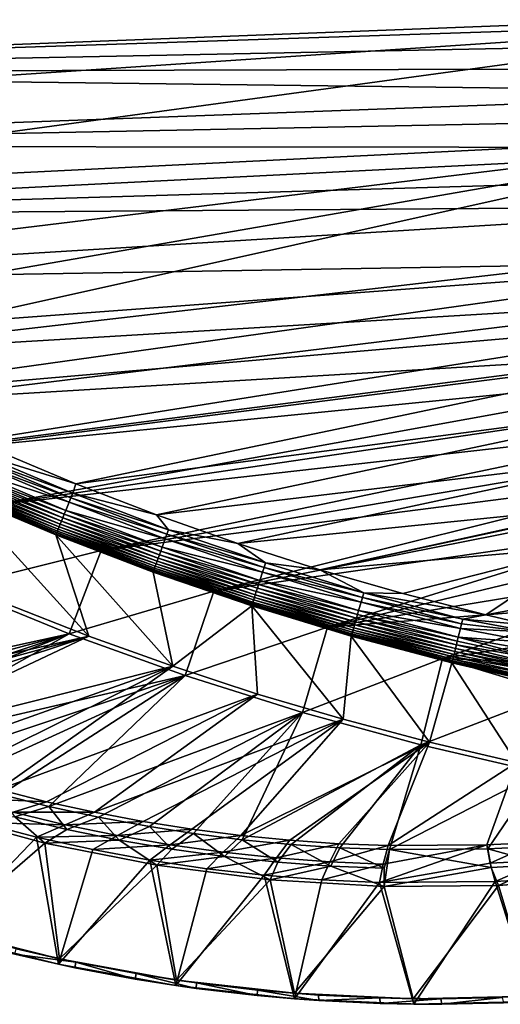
# Model space of a CAD drawing. Header units: metres. Extents: x -1501 to 0, y -1015 to 0.
# Tile 13 of 22: x -763 to -503, y -1015 to -482. Entities that reach past the tile are written whole.
import ezdxf

# ---------------------------------------------------------------- set-up
doc = ezdxf.new("R2010")
doc.units = ezdxf.units.M

msp = doc.modelspace()

# ---------------------------------------------------------------- linework, layer by layer
at = {"layer": 'None'}
for points in [[(-312.603668, -419.77652, -403), (-1159.021484, -478.837067, -403), (-1122.318848, -508.444275, -403)], [(-312.603668, -419.77652, -403), (-1122.318848, -508.444275, -403), (-326.765198, -482.247986, -403)], [(-1165.89502, -510.339233, -406), (-1214.653198, -468.930359, -406), (-306.138794, -477.265167, -406)], [(-310.547516, -493.386932, -406), (-1165.89502, -510.339233, -406), (-306.138794, -477.265167, -406)], [(-1122.318848, -508.444275, -403), (-1089.953125, -533.116699, -403), (-326.765198, -482.247986, -403)], [(-326.765198, -482.247986, -403), (-1089.953125, -533.116699, -403), (-1027.148926, -577.440002, -403)], [(-326.765198, -482.247986, -403), (-1027.148926, -577.440002, -403), (-344.939697, -543.6875, -403)], [(-1165.89502, -510.339233, -406), (-310.547516, -493.386932, -406), (-314.707947, -507.74234, -406)], [(-318.68457, -520.793213, -406), (-1165.89502, -510.339233, -406), (-314.707947, -507.74234, -406)], [(-1115.29248, -549.992249, -406), (-1165.89502, -510.339233, -406), (-318.68457, -520.793213, -406)], [(-322.999939, -534.307617, -406), (-1115.29248, -549.992249, -406), (-318.68457, -520.793213, -406)], [(-1115.29248, -549.992249, -406), (-322.999939, -534.307617, -406), (-328.518768, -550.732056, -406)], [(-1027.148926, -577.440002, -403), (-962.287109, -618.693909, -403), (-344.939697, -543.6875, -403)], [(-344.939697, -543.6875, -403), (-962.287109, -618.693909, -403), (-919.637268, -643.513, -403)], [(-919.637268, -643.513, -403), (-883.227234, -663.339172, -403), (-344.939697, -543.6875, -403)], [(-883.227234, -663.339172, -403), (-367.318054, -603.682251, -403), (-344.939697, -543.6875, -403)], [(-1062.969604, -587.750427, -406), (-1115.29248, -549.992249, -406), (-328.518768, -550.732056, -406)], [(-1062.969604, -587.750427, -406), (-328.518768, -550.732056, -406), (-334.068481, -566.412903, -406)], [(-340.072449, -582.551208, -406), (-1062.969604, -587.750427, -406), (-334.068481, -566.412903, -406)], [(-1009.002441, -623.525391, -406), (-1062.969604, -587.750427, -406), (-340.072449, -582.551208, -406)], [(-352.068939, -612.611084, -406), (-1009.002441, -623.525391, -406), (-340.072449, -582.551208, -406)], [(-367.318054, -603.682251, -403), (-883.227234, -663.339172, -403), (-380.071808, -633.061035, -403)], [(-352.068939, -612.611084, -406), (-953.535645, -657.19519, -406), (-1009.002441, -623.525391, -406)], [(-896.670044, -688.680969, -406), (-953.535645, -657.19519, -406), (-352.068939, -612.611084, -406)], [(-365.180939, -642.72583, -406), (-896.670044, -688.680969, -406), (-352.068939, -612.611084, -406)], [(-883.227234, -663.339172, -403), (-833.802429, -688.34259, -403), (-380.071808, -633.061035, -403)], [(-380.071808, -633.061035, -403), (-833.802429, -688.34259, -403), (-393.846741, -661.965149, -403)], [(-838.549561, -717.892029, -406), (-896.670044, -688.680969, -406), (-365.180939, -642.72583, -406)], [(-372.060974, -657.571045, -406), (-838.549561, -717.892029, -406), (-365.180939, -642.72583, -406)], [(-838.549561, -717.892029, -406), (-372.060974, -657.571045, -406), (-379.194702, -672.357117, -406)], [(-833.802429, -688.34259, -403), (-783.53894, -711.620422, -403), (-393.846741, -661.965149, -403)], [(-393.846741, -661.965149, -403), (-783.53894, -711.620422, -403), (-732.719116, -733.055176, -403)], [(-393.846741, -661.965149, -403), (-732.719116, -733.055176, -403), (-408.636932, -690.363159, -403)], [(-779.312256, -744.756042, -406), (-838.549561, -717.892029, -406), (-379.194702, -672.357117, -406)], [(-779.312256, -744.756042, -406), (-379.194702, -672.357117, -406), (-386.535706, -686.987732, -406)], [(-393.928131, -701.174194, -406), (-779.312256, -744.756042, -406), (-386.535706, -686.987732, -406)], [(-732.719116, -733.055176, -403), (-689.112305, -749.83252, -403), (-408.636932, -690.363159, -403)], [(-408.636932, -690.363159, -403), (-689.112305, -749.83252, -403), (-424.421448, -718.191345, -403)], [(-719.086121, -769.217773, -406), (-779.312256, -744.756042, -406), (-393.928131, -701.174194, -406)], [(-401.564972, -715.302673, -406), (-719.086121, -769.217773, -406), (-393.928131, -701.174194, -406)], [(-732.719116, -733.055176, -403), (-783.53894, -711.620422, -403), (-785.694397, -716.493469, -402.52005)], [(-786.754089, -718.889709, -401.92572), (-787.788269, -721.22821, -401.100159), (-735.457214, -740.521851, -401.92572)], [(-734.48114, -738.090393, -402.52005), (-785.694397, -716.493469, -402.52005), (-786.754089, -718.889709, -401.92572)], [(-735.457214, -740.521851, -401.92572), (-734.48114, -738.090393, -402.52005), (-786.754089, -718.889709, -401.92572)], [(-734.48114, -738.090393, -402.52005), (-732.719116, -733.055176, -403), (-785.694397, -716.493469, -402.52005)], [(-719.086121, -769.217773, -406), (-401.564972, -715.302673, -406), (-409.506348, -729.472778, -406)], [(-689.112305, -749.83252, -403), (-645.033936, -765.328735, -403), (-424.421448, -718.191345, -403)], [(-424.421448, -718.191345, -403), (-645.033936, -765.328735, -403), (-440.631165, -744.531677, -403)], [(-787.788269, -721.22821, -401.100159), (-789.743591, -725.649475, -398.780426), (-736.40979, -742.894775, -401.100159)], [(-787.788269, -721.22821, -401.100159), (-736.40979, -742.894775, -401.100159), (-735.457214, -740.521851, -401.92572)], [(-791.499451, -729.619751, -395.641296), (-792.285034, -731.396179, -393.793457), (-739.828003, -751.409851, -395.641296)], [(-790.649963, -727.699036, -397.307617), (-791.499451, -729.619751, -395.641296), (-739.045654, -749.460876, -397.307617)], [(-791.499451, -729.619751, -395.641296), (-739.828003, -751.409851, -395.641296), (-739.045654, -749.460876, -397.307617)], [(-738.210754, -747.381165, -398.780426), (-789.743591, -725.649475, -398.780426), (-790.649963, -727.699036, -397.307617)], [(-739.045654, -749.460876, -397.307617), (-738.210754, -747.381165, -398.780426), (-790.649963, -727.699036, -397.307617)], [(-789.743591, -725.649475, -398.780426), (-738.210754, -747.381165, -398.780426), (-736.40979, -742.894775, -401.100159)], [(-658.044983, -791.21698, -406), (-719.086121, -769.217773, -406), (-409.506348, -729.472778, -406)], [(-658.044983, -791.21698, -406), (-409.506348, -729.472778, -406), (-417.760834, -743.682678, -406)], [(-742.317627, -757.611511, -387.314758), (-794.202332, -735.731506, -387.314758), (-794.67688, -736.804626, -384.897552)], [(-741.801514, -756.325928, -389.61441), (-793.642029, -734.464539, -389.61441), (-794.202332, -735.731506, -387.314758)], [(-742.317627, -757.611511, -387.314758), (-741.801514, -756.325928, -389.61441), (-794.202332, -735.731506, -387.314758)], [(-793.001099, -733.015259, -391.779236), (-793.642029, -734.464539, -389.61441), (-741.211182, -754.855347, -391.779236)], [(-793.642029, -734.464539, -389.61441), (-741.801514, -756.325928, -389.61441), (-741.211182, -754.855347, -391.779236)], [(-792.285034, -731.396179, -393.793457), (-793.001099, -733.015259, -391.779236), (-740.551636, -753.212463, -393.793457)], [(-793.001099, -733.015259, -391.779236), (-741.211182, -754.855347, -391.779236), (-740.551636, -753.212463, -393.793457)], [(-792.285034, -731.396179, -393.793457), (-740.551636, -753.212463, -393.793457), (-739.828003, -751.409851, -395.641296)], [(-689.112305, -749.83252, -403), (-732.719116, -733.055176, -403), (-734.48114, -738.090393, -402.52005)], [(-795.355957, -738.340149, -379.803467), (-795.546326, -738.793762, -377.175201), (-743.380188, -760.258545, -379.803467)], [(-795.546326, -738.793762, -377.175201), (-743.555603, -760.717468, -377.175201), (-743.380188, -760.258545, -379.803467)], [(-795.546326, -738.793762, -377.175201), (-770.690613, -797.816711, -60), (-725.676758, -815.487366, -60)], [(-795.546326, -738.793762, -377.175201), (-725.676758, -815.487366, -60), (-743.555603, -760.717468, -377.175201)], [(-743.109802, -759.585022, -382.385681), (-795.062439, -737.676331, -382.385681), (-795.355957, -738.340149, -379.803467)], [(-743.380188, -760.258545, -379.803467), (-743.109802, -759.585022, -382.385681), (-795.355957, -738.340149, -379.803467)], [(-742.7547, -758.700439, -384.897552), (-794.67688, -736.804626, -384.897552), (-795.062439, -737.676331, -382.385681)], [(-743.109802, -759.585022, -382.385681), (-742.7547, -758.700439, -384.897552), (-795.062439, -737.676331, -382.385681)], [(-742.7547, -758.700439, -384.897552), (-742.317627, -757.611511, -387.314758), (-794.67688, -736.804626, -384.897552)], [(-735.457214, -740.521851, -401.92572), (-736.40979, -742.894775, -401.100159), (-683.435059, -760.366028, -401.92572)], [(-682.543762, -757.902161, -402.52005), (-734.48114, -738.090393, -402.52005), (-735.457214, -740.521851, -401.92572)], [(-683.435059, -760.366028, -401.92572), (-682.543762, -757.902161, -402.52005), (-735.457214, -740.521851, -401.92572)], [(-682.543762, -757.902161, -402.52005), (-689.112305, -749.83252, -403), (-734.48114, -738.090393, -402.52005)], [(-719.086121, -769.217773, -406), (-798.335693, -789.049133, -63), (-779.312256, -744.756042, -406)], [(-736.40979, -742.894775, -401.100159), (-738.210754, -747.381165, -398.780426), (-684.304871, -762.770508, -401.100159)], [(-736.40979, -742.894775, -401.100159), (-684.304871, -762.770508, -401.100159), (-683.435059, -760.366028, -401.92572)], [(-426.337372, -757.930542, -406), (-658.044983, -791.21698, -406), (-417.760834, -743.682678, -406)], [(-645.033936, -765.328735, -403), (-600.521667, -779.530579, -403), (-440.631165, -744.531677, -403)], [(-440.631165, -744.531677, -403), (-600.521667, -779.530579, -403), (-440.963257, -745.05011, -403)], [(-600.521667, -779.530579, -403), (-455.465454, -766.928467, -403), (-440.963257, -745.05011, -403)], [(-739.828003, -751.409851, -395.641296), (-740.551636, -753.212463, -393.793457), (-687.426086, -771.398865, -395.641296)], [(-739.045654, -749.460876, -397.307617), (-739.828003, -751.409851, -395.641296), (-686.71167, -769.42395, -397.307617)], [(-739.828003, -751.409851, -395.641296), (-687.426086, -771.398865, -395.641296), (-686.71167, -769.42395, -397.307617)], [(-685.949341, -767.316589, -398.780426), (-738.210754, -747.381165, -398.780426), (-739.045654, -749.460876, -397.307617)], [(-686.71167, -769.42395, -397.307617), (-685.949341, -767.316589, -398.780426), (-739.045654, -749.460876, -397.307617)], [(-738.210754, -747.381165, -398.780426), (-685.949341, -767.316589, -398.780426), (-684.304871, -762.770508, -401.100159)], [(-645.033936, -765.328735, -403), (-689.112305, -749.83252, -403), (-682.543762, -757.902161, -402.52005)], [(-689.228088, -776.380371, -389.61441), (-741.801514, -756.325928, -389.61441), (-742.317627, -757.611511, -387.314758)], [(-741.211182, -754.855347, -391.779236), (-741.801514, -756.325928, -389.61441), (-688.689026, -774.890259, -391.779236)], [(-741.801514, -756.325928, -389.61441), (-689.228088, -776.380371, -389.61441), (-688.689026, -774.890259, -391.779236)], [(-740.551636, -753.212463, -393.793457), (-741.211182, -754.855347, -391.779236), (-688.086853, -773.225464, -393.793457)], [(-741.211182, -754.855347, -391.779236), (-688.689026, -774.890259, -391.779236), (-688.086853, -773.225464, -393.793457)], [(-740.551636, -753.212463, -393.793457), (-688.086853, -773.225464, -393.793457), (-687.426086, -771.398865, -395.641296)], [(-743.380188, -760.258545, -379.803467), (-743.555603, -760.717468, -377.175201), (-690.669617, -780.365356, -379.803467)], [(-743.555603, -760.717468, -377.175201), (-690.83667, -780.827209, -377.175201), (-690.669617, -780.365356, -379.803467)], [(-725.676758, -815.487366, -60), (-680.171204, -831.849976, -60), (-743.555603, -760.717468, -377.175201)], [(-743.555603, -760.717468, -377.175201), (-680.171204, -831.849976, -60), (-690.83667, -780.827209, -377.175201)], [(-690.422729, -779.682861, -382.385681), (-743.109802, -759.585022, -382.385681), (-743.380188, -760.258545, -379.803467)], [(-690.669617, -780.365356, -379.803467), (-690.422729, -779.682861, -382.385681), (-743.380188, -760.258545, -379.803467)], [(-690.09845, -778.786499, -384.897552), (-742.7547, -758.700439, -384.897552), (-743.109802, -759.585022, -382.385681)], [(-690.422729, -779.682861, -382.385681), (-690.09845, -778.786499, -384.897552), (-743.109802, -759.585022, -382.385681)], [(-689.699341, -777.683105, -387.314758), (-742.317627, -757.611511, -387.314758), (-742.7547, -758.700439, -384.897552)], [(-690.09845, -778.786499, -384.897552), (-689.699341, -777.683105, -387.314758), (-742.7547, -758.700439, -384.897552)], [(-689.699341, -777.683105, -387.314758), (-689.228088, -776.380371, -389.61441), (-742.317627, -757.611511, -387.314758)], [(-684.304871, -762.770508, -401.100159), (-685.949341, -767.316589, -398.780426), (-631.535156, -780.829407, -401.100159)], [(-683.435059, -760.366028, -401.92572), (-684.304871, -762.770508, -401.100159), (-630.749207, -778.39624, -401.92572)], [(-684.304871, -762.770508, -401.100159), (-631.535156, -780.829407, -401.100159), (-630.749207, -778.39624, -401.92572)], [(-629.943787, -775.903015, -402.52005), (-682.543762, -757.902161, -402.52005), (-683.435059, -760.366028, -401.92572)], [(-630.749207, -778.39624, -401.92572), (-629.943787, -775.903015, -402.52005), (-683.435059, -760.366028, -401.92572)], [(-629.943787, -775.903015, -402.52005), (-645.033936, -765.328735, -403), (-682.543762, -757.902161, -402.52005)], [(-596.305847, -810.727783, -406), (-658.044983, -791.21698, -406), (-426.337372, -757.930542, -406)], [(-435.138428, -772.045593, -406), (-596.305847, -810.727783, -406), (-426.337372, -757.930542, -406)], [(-633.021179, -785.429749, -398.780426), (-685.949341, -767.316589, -398.780426), (-686.71167, -769.42395, -397.307617)], [(-685.949341, -767.316589, -398.780426), (-633.021179, -785.429749, -398.780426), (-631.535156, -780.829407, -401.100159)], [(-600.521667, -779.530579, -403), (-645.033936, -765.328735, -403), (-629.943787, -775.903015, -402.52005)], [(-600.521667, -779.530579, -403), (-555.613464, -792.425903, -403), (-455.465454, -766.928467, -403)], [(-555.613464, -792.425903, -403), (-510.572693, -803.949707, -403), (-455.465454, -766.928467, -403)], [(-455.465454, -766.928467, -403), (-510.572693, -803.949707, -403), (-477.644165, -797.78186, -403)], [(-736.336487, -814.231079, -63), (-798.335693, -789.049133, -63), (-719.086121, -769.217773, -406)], [(-658.044983, -791.21698, -406), (-736.336487, -814.231079, -63), (-719.086121, -769.217773, -406)], [(-688.086853, -773.225464, -393.793457), (-688.689026, -774.890259, -391.779236), (-634.952637, -791.409119, -393.793457)], [(-687.426086, -771.398865, -395.641296), (-688.086853, -773.225464, -393.793457), (-634.35553, -789.56073, -395.641296)], [(-688.086853, -773.225464, -393.793457), (-634.952637, -791.409119, -393.793457), (-634.35553, -789.56073, -395.641296)], [(-686.71167, -769.42395, -397.307617), (-687.426086, -771.398865, -395.641296), (-633.710022, -787.562256, -397.307617)], [(-687.426086, -771.398865, -395.641296), (-634.35553, -789.56073, -395.641296), (-633.710022, -787.562256, -397.307617)], [(-633.710022, -787.562256, -397.307617), (-633.021179, -785.429749, -398.780426), (-686.71167, -769.42395, -397.307617)], [(-596.305847, -810.727783, -406), (-435.138428, -772.045593, -406), (-444.021667, -785.810974, -406)], [(-636.770386, -797.036499, -384.897552), (-690.09845, -778.786499, -384.897552), (-690.422729, -779.682861, -382.385681)], [(-636.409729, -795.919922, -387.314758), (-689.699341, -777.683105, -387.314758), (-690.09845, -778.786499, -384.897552)], [(-636.770386, -797.036499, -384.897552), (-636.409729, -795.919922, -387.314758), (-690.09845, -778.786499, -384.897552)], [(-635.983887, -794.601685, -389.61441), (-689.228088, -776.380371, -389.61441), (-689.699341, -777.683105, -387.314758)], [(-636.409729, -795.919922, -387.314758), (-635.983887, -794.601685, -389.61441), (-689.699341, -777.683105, -387.314758)], [(-688.689026, -774.890259, -391.779236), (-689.228088, -776.380371, -389.61441), (-635.496826, -793.09375, -391.779236)], [(-689.228088, -776.380371, -389.61441), (-635.983887, -794.601685, -389.61441), (-635.496826, -793.09375, -391.779236)], [(-688.689026, -774.890259, -391.779236), (-635.496826, -793.09375, -391.779236), (-634.952637, -791.409119, -393.793457)], [(-630.749207, -778.39624, -401.92572), (-631.535156, -780.829407, -401.100159), (-577.472656, -794.59082, -401.92572)], [(-576.75415, -792.071167, -402.52005), (-629.943787, -775.903015, -402.52005), (-630.749207, -778.39624, -401.92572)], [(-577.472656, -794.59082, -401.92572), (-576.75415, -792.071167, -402.52005), (-630.749207, -778.39624, -401.92572)], [(-576.75415, -792.071167, -402.52005), (-600.521667, -779.530579, -403), (-629.943787, -775.903015, -402.52005)], [(-690.669617, -780.365356, -379.803467), (-690.83667, -780.827209, -377.175201), (-637.286499, -798.634155, -379.803467)], [(-690.83667, -780.827209, -377.175201), (-637.452881, -799.098999, -377.175201), (-637.286499, -798.634155, -379.803467)], [(-680.171204, -831.849976, -60), (-637.452881, -799.098999, -377.175201), (-690.83667, -780.827209, -377.175201)], [(-637.063416, -797.943542, -382.385681), (-690.422729, -779.682861, -382.385681), (-690.669617, -780.365356, -379.803467)], [(-637.286499, -798.634155, -379.803467), (-637.063416, -797.943542, -382.385681), (-690.669617, -780.365356, -379.803467)], [(-637.063416, -797.943542, -382.385681), (-636.770386, -797.036499, -384.897552), (-690.422729, -779.682861, -382.385681)], [(-631.535156, -780.829407, -401.100159), (-633.021179, -785.429749, -398.780426), (-578.173889, -797.049744, -401.100159)], [(-631.535156, -780.829407, -401.100159), (-578.173889, -797.049744, -401.100159), (-577.472656, -794.59082, -401.92572)], [(-576.75415, -792.071167, -402.52005), (-555.613464, -792.425903, -403), (-600.521667, -779.530579, -403)], [(-911.109131, -852.616943, -63), (-798.335693, -789.049133, -63), (-736.336487, -814.231079, -63)], [(-633.710022, -787.562256, -397.307617), (-634.35553, -789.56073, -395.641296), (-580.114197, -803.853882, -397.307617)], [(-579.499634, -801.698792, -398.780426), (-633.021179, -785.429749, -398.780426), (-633.710022, -787.562256, -397.307617)], [(-580.114197, -803.853882, -397.307617), (-579.499634, -801.698792, -398.780426), (-633.710022, -787.562256, -397.307617)], [(-633.021179, -785.429749, -398.780426), (-579.499634, -801.698792, -398.780426), (-578.173889, -797.049744, -401.100159)], [(-453.085236, -799.392639, -406), (-596.305847, -810.727783, -406), (-444.021667, -785.810974, -406)], [(-673.476257, -836.885864, -63), (-736.336487, -814.231079, -63), (-658.044983, -791.21698, -406)], [(-596.305847, -810.727783, -406), (-673.476257, -836.885864, -63), (-658.044983, -791.21698, -406)], [(-582.142822, -810.967896, -389.61441), (-635.983887, -794.601685, -389.61441), (-636.409729, -795.919922, -387.314758)], [(-635.496826, -793.09375, -391.779236), (-635.983887, -794.601685, -389.61441), (-581.708252, -809.44397, -391.779236)], [(-635.983887, -794.601685, -389.61441), (-582.142822, -810.967896, -389.61441), (-581.708252, -809.44397, -391.779236)], [(-634.952637, -791.409119, -393.793457), (-635.496826, -793.09375, -391.779236), (-581.222778, -807.741516, -393.793457)], [(-635.496826, -793.09375, -391.779236), (-581.708252, -809.44397, -391.779236), (-581.222778, -807.741516, -393.793457)], [(-634.35553, -789.56073, -395.641296), (-634.952637, -791.409119, -393.793457), (-580.690125, -805.873535, -395.641296)], [(-634.952637, -791.409119, -393.793457), (-581.222778, -807.741516, -393.793457), (-580.690125, -805.873535, -395.641296)], [(-634.35553, -789.56073, -395.641296), (-580.690125, -805.873535, -395.641296), (-580.114197, -803.853882, -397.307617)], [(-577.472656, -794.59082, -401.92572), (-578.173889, -797.049744, -401.100159), (-523.68158, -808.929077, -401.92572)], [(-523.050781, -806.386047, -402.52005), (-576.75415, -792.071167, -402.52005), (-577.472656, -794.59082, -401.92572)], [(-523.68158, -808.929077, -401.92572), (-523.050781, -806.386047, -402.52005), (-577.472656, -794.59082, -401.92572)], [(-523.050781, -806.386047, -402.52005), (-510.572693, -803.949707, -403), (-576.75415, -792.071167, -402.52005)], [(-510.572693, -803.949707, -403), (-555.613464, -792.425903, -403), (-576.75415, -792.071167, -402.52005)], [(-725.676758, -815.487366, -60), (-770.690613, -797.816711, -60), (-900.653931, -854.732727, -60)], [(-680.171204, -831.849976, -60), (-634.211792, -846.890869, -60), (-637.452881, -799.098999, -377.175201)], [(-637.286499, -798.634155, -379.803467), (-637.452881, -799.098999, -377.175201), (-583.304932, -815.043091, -379.803467)], [(-637.452881, -799.098999, -377.175201), (-583.468262, -815.510742, -377.175201), (-583.304932, -815.043091, -379.803467)], [(-634.211792, -846.890869, -60), (-587.836914, -860.597473, -60), (-637.452881, -799.098999, -377.175201)], [(-637.452881, -799.098999, -377.175201), (-587.836914, -860.597473, -60), (-583.468262, -815.510742, -377.175201)], [(-583.105896, -814.345093, -382.385681), (-637.063416, -797.943542, -382.385681), (-637.286499, -798.634155, -379.803467)], [(-583.304932, -815.043091, -379.803467), (-583.105896, -814.345093, -382.385681), (-637.286499, -798.634155, -379.803467)], [(-582.844482, -813.428467, -384.897552), (-636.770386, -797.036499, -384.897552), (-637.063416, -797.943542, -382.385681)], [(-583.105896, -814.345093, -382.385681), (-582.844482, -813.428467, -384.897552), (-637.063416, -797.943542, -382.385681)], [(-582.522705, -812.30011, -387.314758), (-636.409729, -795.919922, -387.314758), (-636.770386, -797.036499, -384.897552)], [(-582.844482, -813.428467, -384.897552), (-582.522705, -812.30011, -387.314758), (-636.770386, -797.036499, -384.897552)], [(-582.522705, -812.30011, -387.314758), (-582.142822, -810.967896, -389.61441), (-636.409729, -795.919922, -387.314758)], [(-534.056763, -827.713196, -406), (-596.305847, -810.727783, -406), (-453.085236, -799.392639, -406)], [(-578.173889, -797.049744, -401.100159), (-579.499634, -801.698792, -398.780426), (-524.29718, -811.410828, -401.100159)], [(-578.173889, -797.049744, -401.100159), (-524.29718, -811.410828, -401.100159), (-523.68158, -808.929077, -401.92572)], [(-465.045532, -816.652161, -406), (-534.056763, -827.713196, -406), (-453.085236, -799.392639, -406)], [(-510.572693, -803.949707, -403), (-486.649261, -809.507324, -403), (-477.644165, -797.78186, -403)], [(-580.114197, -803.853882, -397.307617), (-580.690125, -805.873535, -395.641296), (-526.000671, -818.278076, -397.307617)], [(-525.461121, -816.103027, -398.780426), (-579.499634, -801.698792, -398.780426), (-580.114197, -803.853882, -397.307617)], [(-526.000671, -818.278076, -397.307617), (-525.461121, -816.103027, -398.780426), (-580.114197, -803.853882, -397.307617)], [(-579.499634, -801.698792, -398.780426), (-525.461121, -816.103027, -398.780426), (-524.29718, -811.410828, -401.100159)], [(-486.649261, -809.507324, -403), (-510.572693, -803.949707, -403), (-523.050781, -806.386047, -402.52005)], [(-609.920959, -856.970642, -63), (-673.476257, -836.885864, -63), (-596.305847, -810.727783, -406)], [(-534.056763, -827.713196, -406), (-609.920959, -856.970642, -63), (-596.305847, -810.727783, -406)], [(-581.708252, -809.44397, -391.779236), (-582.142822, -810.967896, -389.61441), (-527.400146, -823.920044, -391.779236)], [(-581.222778, -807.741516, -393.793457), (-581.708252, -809.44397, -391.779236), (-526.973938, -822.201782, -393.793457)], [(-581.708252, -809.44397, -391.779236), (-527.400146, -823.920044, -391.779236), (-526.973938, -822.201782, -393.793457)], [(-580.690125, -805.873535, -395.641296), (-581.222778, -807.741516, -393.793457), (-526.506287, -820.316467, -395.641296)], [(-581.222778, -807.741516, -393.793457), (-526.973938, -822.201782, -393.793457), (-526.506287, -820.316467, -395.641296)], [(-580.690125, -805.873535, -395.641296), (-526.506287, -820.316467, -395.641296), (-526.000671, -818.278076, -397.307617)], [(-524.29718, -811.410828, -401.100159), (-485.283752, -813.327332, -402.803253), (-523.68158, -808.929077, -401.92572)], [(-485.283752, -813.327332, -402.803253), (-523.050781, -806.386047, -402.52005), (-523.68158, -808.929077, -401.92572)], [(-485.283752, -813.327332, -402.803253), (-486.649261, -809.507324, -403), (-523.050781, -806.386047, -402.52005)], [(-898.854187, -857.978638, -63), (-911.109131, -852.616943, -63), (-736.336487, -814.231079, -63)], [(-888.358093, -859.965759, -60), (-725.676758, -815.487366, -60), (-900.653931, -854.732727, -60)], [(-736.336487, -814.231079, -63), (-885.078674, -863.763, -63), (-898.854187, -857.978638, -63)], [(-888.358093, -859.965759, -60), (-875.98584, -865.015625, -60), (-725.676758, -815.487366, -60)], [(-874.229065, -868.132263, -63), (-885.078674, -863.763, -63), (-736.336487, -814.231079, -63)], [(-875.98584, -865.015625, -60), (-851.023376, -874.561523, -60), (-725.676758, -815.487366, -60)], [(-849.168091, -877.609741, -63), (-874.229065, -868.132263, -63), (-736.336487, -814.231079, -63)], [(-725.676758, -815.487366, -60), (-851.023376, -874.561523, -60), (-680.171204, -831.849976, -60)], [(-849.168091, -877.609741, -63), (-736.336487, -814.231079, -63), (-673.476257, -836.885864, -63)], [(-587.836914, -860.597473, -60), (-541.085449, -872.958313, -60), (-583.468262, -815.510742, -377.175201)], [(-583.304932, -815.043091, -379.803467), (-583.468262, -815.510742, -377.175201), (-528.801941, -829.571106, -379.803467)], [(-583.468262, -815.510742, -377.175201), (-528.947571, -830.042847, -377.175201), (-528.801941, -829.571106, -379.803467)], [(-583.468262, -815.510742, -377.175201), (-541.085449, -872.958313, -60), (-528.947571, -830.042847, -377.175201)], [(-528.627197, -828.866638, -382.385681), (-583.105896, -814.345093, -382.385681), (-583.304932, -815.043091, -379.803467)], [(-528.801941, -829.571106, -379.803467), (-528.627197, -828.866638, -382.385681), (-583.304932, -815.043091, -379.803467)], [(-528.397705, -827.941528, -384.897552), (-582.844482, -813.428467, -384.897552), (-583.105896, -814.345093, -382.385681)], [(-528.627197, -828.866638, -382.385681), (-528.397705, -827.941528, -384.897552), (-583.105896, -814.345093, -382.385681)], [(-528.115234, -826.802673, -387.314758), (-582.522705, -812.30011, -387.314758), (-582.844482, -813.428467, -384.897552)], [(-528.397705, -827.941528, -384.897552), (-528.115234, -826.802673, -387.314758), (-582.844482, -813.428467, -384.897552)], [(-527.781677, -825.458069, -389.61441), (-582.142822, -810.967896, -389.61441), (-582.522705, -812.30011, -387.314758)], [(-528.115234, -826.802673, -387.314758), (-527.781677, -825.458069, -389.61441), (-582.522705, -812.30011, -387.314758)], [(-582.142822, -810.967896, -389.61441), (-527.781677, -825.458069, -389.61441), (-527.400146, -823.920044, -391.779236)], [(-480.013763, -828.118347, -397.893463), (-525.461121, -816.103027, -398.780426), (-526.000671, -818.278076, -397.307617)], [(-525.461121, -816.103027, -398.780426), (-483.195313, -819.179565, -401.713379), (-524.29718, -811.410828, -401.100159)], [(-480.013763, -828.118347, -397.893463), (-481.551575, -823.794189, -400.110687), (-525.461121, -816.103027, -398.780426)], [(-481.551575, -823.794189, -400.110687), (-483.195313, -819.179565, -401.713379), (-525.461121, -816.103027, -398.780426)], [(-483.195313, -819.179565, -401.713379), (-485.283752, -813.327332, -402.803253), (-524.29718, -811.410828, -401.100159)], [(-534.056763, -827.713196, -406), (-465.045532, -816.652161, -406), (-474.457794, -829.739319, -406)], [(-526.973938, -822.201782, -393.793457), (-478.621521, -832.038757, -395.107666), (-526.506287, -820.316467, -395.641296)], [(-526.506287, -820.316467, -395.641296), (-480.013763, -828.118347, -397.893463), (-526.000671, -818.278076, -397.307617)], [(-478.621521, -832.038757, -395.107666), (-480.013763, -828.118347, -397.893463), (-526.506287, -820.316467, -395.641296)], [(-476.407715, -838.283752, -388.104797), (-528.115234, -826.802673, -387.314758), (-528.397705, -827.941528, -384.897552)], [(-477.406952, -835.463318, -391.80896), (-527.781677, -825.458069, -389.61441), (-528.115234, -826.802673, -387.314758)], [(-476.407715, -838.283752, -388.104797), (-477.406952, -835.463318, -391.80896), (-528.115234, -826.802673, -387.314758)], [(-527.781677, -825.458069, -389.61441), (-477.406952, -835.463318, -391.80896), (-527.400146, -823.920044, -391.779236)], [(-527.400146, -823.920044, -391.779236), (-477.989746, -833.819519, -393.517365), (-526.973938, -822.201782, -393.793457)], [(-477.406952, -835.463318, -391.80896), (-477.989746, -833.819519, -393.517365), (-527.400146, -823.920044, -391.779236)], [(-477.989746, -833.819519, -393.517365), (-478.621521, -832.038757, -395.107666), (-526.973938, -822.201782, -393.793457)], [(-851.023376, -874.561523, -60), (-825.788391, -883.362061, -60), (-680.171204, -831.849976, -60)], [(-680.171204, -831.849976, -60), (-825.788391, -883.362061, -60), (-800.303284, -891.409485, -60)], [(-680.171204, -831.849976, -60), (-800.303284, -891.409485, -60), (-774.590454, -898.696594, -60)], [(-634.211792, -846.890869, -60), (-680.171204, -831.849976, -60), (-774.590454, -898.696594, -60)], [(-545.818115, -874.461914, -63), (-609.920959, -856.970642, -63), (-534.056763, -827.713196, -406)], [(-472.331116, -846.230774, -376.380615), (-545.818115, -874.461914, -63), (-534.056763, -827.713196, -406)], [(-541.085449, -872.958313, -60), (-493.996246, -883.963135, -60), (-528.947571, -830.042847, -377.175201)], [(-534.056763, -827.713196, -406), (-481.987854, -839.911865, -406), (-472.331116, -846.230774, -376.380615)], [(-481.987854, -839.911865, -406), (-534.056763, -827.713196, -406), (-474.457794, -829.739319, -406)], [(-528.801941, -829.571106, -379.803467), (-528.947571, -830.042847, -377.175201), (-474.745422, -842.009949, -379.803711)], [(-528.947571, -830.042847, -377.175201), (-473.960052, -842.677063, -377.175201), (-474.745422, -842.009949, -379.803711)], [(-528.947571, -830.042847, -377.175201), (-493.996246, -883.963135, -60), (-473.960052, -842.677063, -377.175201)], [(-475.344574, -841.141968, -382.386505), (-528.627197, -828.866638, -382.385681), (-528.801941, -829.571106, -379.803467)], [(-474.745422, -842.009949, -379.803711), (-475.344574, -841.141968, -382.386505), (-528.801941, -829.571106, -379.803467)], [(-475.626251, -840.491394, -383.986176), (-528.397705, -827.941528, -384.897552), (-528.627197, -828.866638, -382.385681)], [(-475.344574, -841.141968, -382.386505), (-475.626251, -840.491394, -383.986176), (-528.627197, -828.866638, -382.385681)], [(-475.626251, -840.491394, -383.986176), (-476.407715, -838.283752, -388.104797), (-528.397705, -827.941528, -384.897552)], [(-822.517029, -886.772888, -63), (-849.168091, -877.609741, -63), (-673.476257, -836.885864, -63)], [(-673.476257, -836.885864, -63), (-798.94989, -894.112671, -63), (-822.517029, -886.772888, -63)], [(-773.296082, -901.310303, -63), (-798.94989, -894.112671, -63), (-673.476257, -836.885864, -63)], [(-747.32605, -907.775696, -63), (-773.296082, -901.310303, -63), (-673.476257, -836.885864, -63)], [(-747.32605, -907.775696, -63), (-673.476257, -836.885864, -63), (-609.920959, -856.970642, -63)], [(-634.211792, -846.890869, -60), (-774.590454, -898.696594, -60), (-748.672607, -905.217102, -60)], [(-722.572571, -910.965149, -60), (-634.211792, -846.890869, -60), (-748.672607, -905.217102, -60)], [(-587.836914, -860.597473, -60), (-634.211792, -846.890869, -60), (-722.572571, -910.965149, -60)], [(-481.331787, -889.344055, -63), (-545.818115, -874.461914, -63), (-472.331116, -846.230774, -376.380615)], [(-720.572876, -913.591248, -63), (-747.32605, -907.775696, -63), (-609.920959, -856.970642, -63)], [(-609.920959, -856.970642, -63), (-692.886475, -918.72467, -63), (-720.572876, -913.591248, -63)], [(-668.968384, -922.446411, -63), (-692.886475, -918.72467, -63), (-609.920959, -856.970642, -63)], [(-642.551819, -925.799255, -63), (-668.968384, -922.446411, -63), (-609.920959, -856.970642, -63)], [(-642.551819, -925.799255, -63), (-609.920959, -856.970642, -63), (-545.818115, -874.461914, -63)], [(-696.313354, -915.935669, -60), (-587.836914, -860.597473, -60), (-722.572571, -910.965149, -60)], [(-696.313354, -915.935669, -60), (-669.918152, -920.12439, -60), (-587.836914, -860.597473, -60)], [(-669.918152, -920.12439, -60), (-643.410217, -923.527527, -60), (-587.836914, -860.597473, -60)], [(-587.836914, -860.597473, -60), (-643.410217, -923.527527, -60), (-541.085449, -872.958313, -60)], [(-643.410217, -923.527527, -60), (-616.812927, -926.142029, -60), (-541.085449, -872.958313, -60)], [(-616.084656, -928.369446, -63), (-642.551819, -925.799255, -63), (-545.818115, -874.461914, -63)], [(-541.085449, -872.958313, -60), (-616.812927, -926.142029, -60), (-590.149719, -927.965759, -60)], [(-545.818115, -874.461914, -63), (-589.622803, -930.156372, -63), (-616.084656, -928.369446, -63)], [(-541.085449, -872.958313, -60), (-590.149719, -927.965759, -60), (-563.444092, -928.996948, -60)], [(-562.839783, -931.172668, -63), (-589.622803, -930.156372, -63), (-545.818115, -874.461914, -63)], [(-493.996246, -883.963135, -60), (-541.085449, -872.958313, -60), (-563.444092, -928.996948, -60)], [(-481.331787, -889.344055, -63), (-562.839783, -931.172668, -63), (-545.818115, -874.461914, -63)], [(-563.444092, -928.996948, -60), (-509.999939, -928.678955, -60), (-493.996246, -883.963135, -60)], [(-509.999939, -928.678955, -60), (-483.308502, -927.330078, -60), (-493.996246, -883.963135, -60)], [(-481.331787, -889.344055, -63), (-509.45929, -930.829407, -63), (-562.839783, -931.172668, -63)], [(-483.131989, -929.497559, -63), (-509.45929, -930.829407, -63), (-481.331787, -889.344055, -63)], [(-748.672607, -905.217102, -60), (-774.590454, -898.696594, -60), (-794.742432, -903.19574, -29.89233)], [(-765.853516, -913.510681, -32.494606), (-773.296082, -901.310303, -63), (-747.32605, -907.775696, -63)], [(-748.672607, -905.217102, -60), (-794.742432, -903.19574, -29.89233), (-766.780884, -910.90509, -29.886183)], [(-722.572571, -910.965149, -60), (-748.672607, -905.217102, -60), (-766.780884, -910.90509, -29.886183)], [(-804.052002, -974.636658, -3), (-809.400879, -911.465393, -3), (-749.629456, -927.651062, -3)], [(-749.629456, -927.651062, -3), (-809.400879, -911.465393, -3), (-765.853516, -913.510681, -32.494606)], [(-766.780884, -910.90509, -29.886183), (-784.425537, -916.529419), (-738.582581, -917.703125, -29.880033)], [(-722.572571, -910.965149, -60), (-766.780884, -910.90509, -29.886183), (-738.582581, -917.703125, -29.880033)], [(-737.700256, -920.244446, -32.492424), (-765.853516, -913.510681, -32.494606), (-747.32605, -907.775696, -63)], [(-747.32605, -907.775696, -63), (-720.572876, -913.591248, -63), (-737.700256, -920.244446, -32.492424)], [(-696.313354, -915.935669, -60), (-722.572571, -910.965149, -60), (-738.582581, -917.703125, -29.880033)], [(-784.425537, -916.529419), (-805.029236, -977.477234), (-754.103943, -924.373962)], [(-784.425537, -916.529419), (-754.103943, -924.373962), (-738.582581, -917.703125, -29.880033)], [(-749.629456, -927.651062, -3), (-765.853516, -913.510681, -32.494606), (-737.700256, -920.244446, -32.492424)], [(-696.313354, -915.935669, -60), (-738.582581, -917.703125, -29.880033), (-710.177429, -923.58252, -29.873886)], [(-720.572876, -913.591248, -63), (-709.345154, -926.068604, -32.487545), (-737.700256, -920.244446, -32.492424)], [(-720.572876, -913.591248, -63), (-692.886475, -918.72467, -63), (-709.345154, -926.068604, -32.487545)], [(-669.918152, -920.12439, -60), (-696.313354, -915.935669, -60), (-710.177429, -923.58252, -29.873886)], [(-738.582581, -917.703125, -29.880033), (-754.103943, -924.373962), (-710.177429, -923.58252, -29.873886)], [(-709.345154, -926.068604, -32.487545), (-749.629456, -927.651062, -3), (-737.700256, -920.244446, -32.492424)], [(-669.918152, -920.12439, -60), (-710.177429, -923.58252, -29.873886), (-681.595459, -928.536987, -29.867739)], [(-692.886475, -918.72467, -63), (-680.816467, -930.974854, -32.481533), (-709.345154, -926.068604, -32.487545)], [(-680.816467, -930.974854, -32.481533), (-692.886475, -918.72467, -63), (-668.968384, -922.446411, -63)], [(-643.410217, -923.527527, -60), (-669.918152, -920.12439, -60), (-681.595459, -928.536987, -29.867739)], [(-652.142883, -934.955688, -32.475628), (-680.816467, -930.974854, -32.481533), (-668.968384, -922.446411, -63)], [(-668.968384, -922.446411, -63), (-642.551819, -925.799255, -63), (-652.142883, -934.955688, -32.475628)], [(-805.029236, -977.477234), (-742.258545, -993.272095), (-754.103943, -924.373962)], [(-741.605774, -990.343933, -3), (-804.052002, -974.636658, -3), (-749.629456, -927.651062, -3)], [(-754.103943, -924.373962), (-723.52771, -931.158752), (-710.177429, -923.58252, -29.873886)], [(-754.103943, -924.373962), (-742.258545, -993.272095), (-723.52771, -931.158752)], [(-688.888489, -939.697998, -3), (-749.629456, -927.651062, -3), (-709.345154, -926.068604, -32.487545)], [(-741.605774, -990.343933, -3), (-749.629456, -927.651062, -3), (-688.888489, -939.697998, -3)], [(-710.177429, -923.58252, -29.873886), (-723.52771, -931.158752), (-681.595459, -928.536987, -29.867739)], [(-680.816467, -930.974854, -32.481533), (-688.888489, -939.697998, -3), (-709.345154, -926.068604, -32.487545)], [(-643.410217, -923.527527, -60), (-681.595459, -928.536987, -29.867739), (-652.867004, -932.561218, -29.861591)], [(-616.812927, -926.142029, -60), (-643.410217, -923.527527, -60), (-652.867004, -932.561218, -29.861591)], [(-616.812927, -926.142029, -60), (-652.867004, -932.561218, -29.861591), (-624.022522, -935.650879, -29.855442)], [(-642.551819, -925.799255, -63), (-623.354675, -938.007996, -32.469757), (-652.142883, -934.955688, -32.475628)], [(-642.551819, -925.799255, -63), (-616.084656, -928.369446, -63), (-623.354675, -938.007996, -32.469757)], [(-590.149719, -927.965759, -60), (-616.812927, -926.142029, -60), (-624.022522, -935.650879, -29.855442)], [(-590.149719, -927.965759, -60), (-624.022522, -935.650879, -29.855442), (-595.092468, -937.802673, -29.849295)], [(-563.444092, -928.996948, -60), (-590.149719, -927.965759, -60), (-595.092468, -937.802673, -29.849295)], [(-509.999939, -928.678955, -60), (-508.096436, -938.612915, -29.830851), (-483.308502, -927.330078, -60)], [(-508.096436, -938.612915, -29.830851), (-479.131531, -937.000366, -29.824703), (-483.308502, -927.330078, -60)], [(-742.258545, -993.272095), (-692.734009, -936.875549), (-723.52771, -931.158752)], [(-723.52771, -931.158752), (-692.734009, -936.875549), (-681.595459, -928.536987, -29.867739)], [(-681.595459, -928.536987, -29.867739), (-692.734009, -936.875549), (-652.867004, -932.561218, -29.861591)], [(-692.734009, -936.875549), (-661.76001, -941.517395), (-652.867004, -932.561218, -29.861591)], [(-688.888489, -939.697998, -3), (-680.816467, -930.974854, -32.481533), (-652.142883, -934.955688, -32.475628)], [(-652.867004, -932.561218, -29.861591), (-661.76001, -941.517395), (-624.022522, -935.650879, -29.855442)], [(-616.084656, -928.369446, -63), (-594.482849, -940.129517, -32.463505), (-623.354675, -938.007996, -32.469757)], [(-616.084656, -928.369446, -63), (-589.622803, -930.156372, -63), (-594.482849, -940.129517, -32.463505)], [(-563.444092, -928.996948, -60), (-595.092468, -937.802673, -29.849295), (-566.107666, -939.014343, -29.843147)], [(-589.622803, -930.156372, -63), (-565.558228, -941.318176, -32.456455), (-594.482849, -940.129517, -32.463505)], [(-565.558228, -941.318176, -32.456455), (-589.622803, -930.156372, -63), (-562.839783, -931.172668, -63)], [(-566.107666, -939.014343, -29.843147), (-568.132263, -948.943848), (-509.999939, -928.678955, -60)], [(-568.132263, -948.943848), (-508.096436, -938.612915, -29.830851), (-509.999939, -928.678955, -60)], [(-509.999939, -928.678955, -60), (-563.444092, -928.996948, -60), (-566.107666, -939.014343, -29.843147)], [(-565.645813, -951.168457, -3), (-562.839783, -931.172668, -63), (-507.671295, -940.892212, -32.438976)], [(-565.645813, -951.168457, -3), (-565.558228, -941.318176, -32.456455), (-562.839783, -931.172668, -63)], [(-507.671295, -940.892212, -32.438976), (-562.839783, -931.172668, -63), (-509.45929, -930.829407, -63)], [(-509.45929, -930.829407, -63), (-483.131989, -929.497559, -63), (-478.766998, -939.278564, -32.428677)], [(-478.766998, -939.278564, -32.428677), (-507.671295, -940.892212, -32.438976), (-509.45929, -930.829407, -63)], [(-742.258545, -993.272095), (-678.568237, -1004.8125), (-692.734009, -936.875549)], [(-678.568237, -1004.8125), (-661.76001, -941.517395), (-692.734009, -936.875549)], [(-627.464111, -947.549438, -3), (-688.888489, -939.697998, -3), (-652.142883, -934.955688, -32.475628)], [(-661.76001, -941.517395), (-630.643188, -945.078735), (-624.022522, -935.650879, -29.855442)], [(-652.142883, -934.955688, -32.475628), (-623.354675, -938.007996, -32.469757), (-627.464111, -947.549438, -3)], [(-624.022522, -935.650879, -29.855442), (-630.643188, -945.078735), (-595.092468, -937.802673, -29.849295)], [(-630.643188, -945.078735), (-599.421387, -947.555237), (-595.092468, -937.802673, -29.849295)], [(-623.354675, -938.007996, -32.469757), (-594.482849, -940.129517, -32.463505), (-627.464111, -947.549438, -3)], [(-595.092468, -937.802673, -29.849295), (-599.421387, -947.555237), (-566.107666, -939.014343, -29.843147)], [(-568.132263, -948.943848), (-505.503876, -948.452148), (-508.096436, -938.612915, -29.830851)], [(-505.503876, -948.452148), (-479.131531, -937.000366, -29.824703), (-508.096436, -938.612915, -29.830851)], [(-505.503876, -948.452148), (-474.240448, -946.572388), (-479.131531, -937.000366, -29.824703)], [(-678.246643, -1001.827576, -3), (-741.605774, -990.343933, -3), (-688.888489, -939.697998, -3)], [(-678.246643, -1001.827576, -3), (-688.888489, -939.697998, -3), (-627.464111, -947.549438, -3)], [(-661.76001, -941.517395), (-678.568237, -1004.8125), (-630.643188, -945.078735)], [(-627.464111, -947.549438, -3), (-594.482849, -940.129517, -32.463505), (-565.645813, -951.168457, -3)], [(-599.421387, -947.555237), (-568.132263, -948.943848), (-566.107666, -939.014343, -29.843147)], [(-594.482849, -940.129517, -32.463505), (-565.558228, -941.318176, -32.456455), (-565.645813, -951.168457, -3)], [(-503.724915, -950.537964, -3), (-565.645813, -951.168457, -3), (-507.671295, -940.892212, -32.438976)], [(-503.724915, -950.537964, -3), (-507.671295, -940.892212, -32.438976), (-478.766998, -939.278564, -32.428677)], [(-441.993164, -945.660889, -3), (-503.724915, -950.537964, -3), (-478.766998, -939.278564, -32.428677)], [(-678.568237, -1004.8125), (-614.246338, -1012.046265), (-630.643188, -945.078735)], [(-614.26001, -1009.03595, -3), (-678.246643, -1001.827576, -3), (-627.464111, -947.549438, -3)], [(-630.643188, -945.078735), (-614.246338, -1012.046265), (-599.421387, -947.555237)], [(-614.26001, -1009.03595, -3), (-627.464111, -947.549438, -3), (-565.645813, -951.168457, -3)], [(-614.246338, -1012.046265), (-568.132263, -948.943848), (-599.421387, -947.555237)], [(-614.246338, -1012.046265), (-549.583679, -1014.940674), (-568.132263, -948.943848)], [(-549.583679, -1014.940674), (-505.503876, -948.452148), (-568.132263, -948.943848)], [(-549.583679, -1014.940674), (-484.872711, -1013.482666), (-505.503876, -948.452148)], [(-484.872711, -1013.482666), (-474.240448, -946.572388), (-505.503876, -948.452148)], [(-485.558228, -1010.516296, -3), (-503.724915, -950.537964, -3), (-441.993164, -945.660889, -3)], [(-549.93396, -1011.936523, -3), (-614.26001, -1009.03595, -3), (-565.645813, -951.168457, -3)], [(-549.93396, -1011.936523, -3), (-565.645813, -951.168457, -3), (-503.724915, -950.537964, -3)], [(-485.558228, -1010.516296, -3), (-549.93396, -1011.936523, -3), (-503.724915, -950.537964, -3)], [(-804.052002, -974.636658, -3), (-741.605774, -990.343933, -3), (-765.145264, -984.945251, -45)], [(-742.258545, -993.272095), (-805.029236, -977.477234), (-765.920654, -987.844177, -45)], [(-765.145264, -984.945251, -45), (-732.744507, -992.215393, -45), (-765.920654, -987.844177, -45)], [(-741.605774, -990.343933, -3), (-732.744507, -992.215393, -45), (-765.145264, -984.945251, -45)], [(-742.258545, -993.272095), (-765.920654, -987.844177, -45), (-733.351074, -995.153442, -45)], [(-765.920654, -987.844177, -45), (-732.744507, -992.215393, -45), (-733.351074, -995.153442, -45)], [(-732.744507, -992.215393, -45), (-741.605774, -990.343933, -3), (-700.111633, -998.360107, -45)], [(-741.605774, -990.343933, -3), (-678.246643, -1001.827576, -3), (-700.111633, -998.360107, -45)], [(-678.568237, -1004.8125), (-742.258545, -993.272095), (-700.547668, -1001.329041, -45)], [(-700.547668, -1001.329041, -45), (-742.258545, -993.272095), (-733.351074, -995.153442, -45)], [(-732.744507, -992.215393, -45), (-700.547668, -1001.329041, -45), (-733.351074, -995.153442, -45)], [(-732.744507, -992.215393, -45), (-700.111633, -998.360107, -45), (-700.547668, -1001.329041, -45)], [(-700.111633, -998.360107, -45), (-667.549805, -1006.363464, -45), (-700.547668, -1001.329041, -45)], [(-667.549805, -1006.363464, -45), (-678.568237, -1004.8125), (-700.547668, -1001.329041, -45)], [(-700.111633, -998.360107, -45), (-678.246643, -1001.827576, -3), (-667.285645, -1003.371948, -45)], [(-700.111633, -998.360107, -45), (-667.285645, -1003.371948, -45), (-667.549805, -1006.363464, -45)], [(-678.246643, -1001.827576, -3), (-634.305847, -1007.244934, -45), (-667.285645, -1003.371948, -45)], [(-678.246643, -1001.827576, -3), (-614.26001, -1009.03595, -3), (-634.305847, -1007.244934, -45)], [(-614.246338, -1012.046265), (-678.568237, -1004.8125), (-634.397217, -1010.250732, -45)], [(-678.568237, -1004.8125), (-667.549805, -1006.363464, -45), (-634.397217, -1010.250732, -45)], [(-667.285645, -1003.371948, -45), (-634.397217, -1010.250732, -45), (-667.549805, -1006.363464, -45)], [(-667.285645, -1003.371948, -45), (-634.305847, -1007.244934, -45), (-634.397217, -1010.250732, -45)], [(-634.305847, -1007.244934, -45), (-601.129822, -1012.986084, -45), (-634.397217, -1010.250732, -45)], [(-614.26001, -1009.03595, -3), (-601.211853, -1009.974487, -45), (-634.305847, -1007.244934, -45)], [(-634.305847, -1007.244934, -45), (-601.211853, -1009.974487, -45), (-601.129822, -1012.986084, -45)], [(-614.246338, -1012.046265), (-634.397217, -1010.250732, -45), (-601.129822, -1012.986084, -45)], [(-601.211853, -1009.974487, -45), (-614.26001, -1009.03595, -3), (-568.043213, -1011.557251, -45)], [(-614.26001, -1009.03595, -3), (-549.93396, -1011.936523, -3), (-568.043213, -1011.557251, -45)], [(-549.583679, -1014.940674), (-614.246338, -1012.046265), (-567.787598, -1014.566345, -45)], [(-567.787598, -1014.566345, -45), (-614.246338, -1012.046265), (-601.129822, -1012.986084, -45)], [(-601.211853, -1009.974487, -45), (-568.043213, -1011.557251, -45), (-601.129822, -1012.986084, -45)], [(-601.129822, -1012.986084, -45), (-568.043213, -1011.557251, -45), (-567.787598, -1014.566345, -45)], [(-568.043213, -1011.557251, -45), (-549.93396, -1011.936523, -3), (-534.839661, -1011.991394, -45)], [(-568.043213, -1011.557251, -45), (-534.839661, -1011.991394, -45), (-567.787598, -1014.566345, -45)], [(-567.787598, -1014.566345, -45), (-534.839661, -1011.991394, -45), (-534.410583, -1014.989563, -45)], [(-549.93396, -1011.936523, -3), (-485.558228, -1010.516296, -3), (-534.839661, -1011.991394, -45)], [(-484.872711, -1013.482666), (-549.583679, -1014.940674), (-501.038971, -1014.255188, -45)], [(-534.839661, -1011.991394, -45), (-485.558228, -1010.516296, -3), (-501.640961, -1011.276428, -45)], [(-534.839661, -1011.991394, -45), (-501.640961, -1011.276428, -45), (-534.410583, -1014.989563, -45)], [(-534.410583, -1014.989563, -45), (-501.640961, -1011.276428, -45), (-501.038971, -1014.255188, -45)], [(-534.410583, -1014.989563, -45), (-549.583679, -1014.940674), (-567.787598, -1014.566345, -45)], [(-549.583679, -1014.940674), (-534.410583, -1014.989563, -45), (-501.038971, -1014.255188, -45)]]:
    msp.add_3dface(points, dxfattribs=at)

doc.saveas('drawing.dxf')
